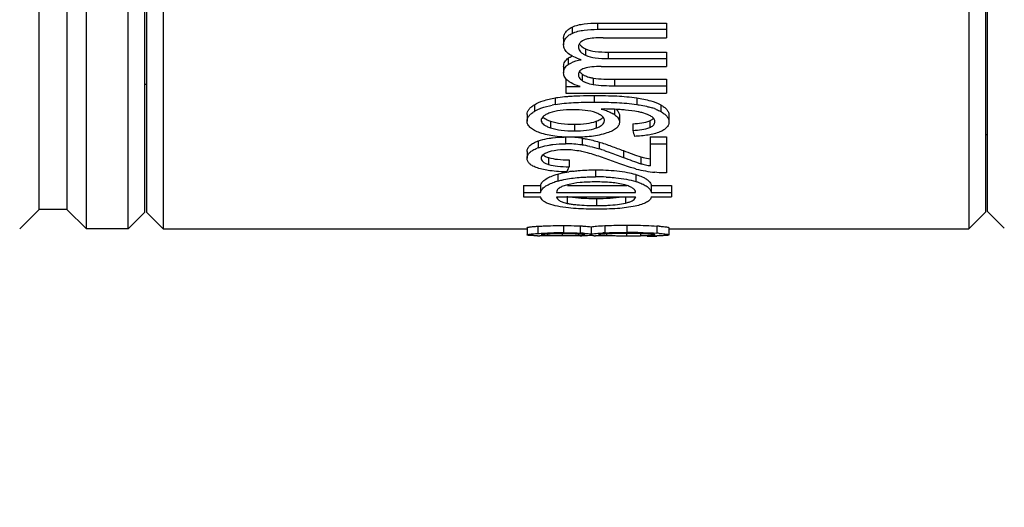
# Model space of a CAD drawing. Header units: millimetres. Extents: x 1042 to 1297, y 430 to 539.
# Tile 4 of 13: x 1116.89 to 1134.61, y 450.67 to 459.45. Entities that reach past the tile are written whole.
import ezdxf

# ---------------------------------------------------------------- set-up
doc = ezdxf.new("R2010")
doc.units = ezdxf.units.MM
doc.header["$LTSCALE"] = 23.1
doc.header["$PDMODE"] = 3
doc.header["$PDSIZE"] = 8
doc.layers.get('0').update_dxf_attribs({"linetype": 'CONTINUOUS'})
doc.layers.get('Defpoints').update_dxf_attribs({"linetype": 'CONTINUOUS'})
doc.layers.add('02___PRT_ALL_AXES', color=7, linetype='CONTINUOUS')
doc.styles.get("Standard").update_dxf_attribs({"font": 'simsun.ttc', "width": 0.85})
doc.dimstyles.get("Standard").update_dxf_attribs({"dimtxt": 3.5, "dimasz": 3.5, "dimexe": 1.5, "dimexo": 1, "dimtad": 1, "dimtoh": 1, "dimdsep": 46, "dimtxsty": 'STANDARD', "dimblk": '_FILLED', "dimcen": 0.09, "dimclrd": 3, "dimclre": 3, "dimclrt": 2, "dimazin": 2, "dimtp": 0.01, "dimtm": 0.01, "dimtfac": 1, "dimtofl": 0, "dimtmove": 0, "dimatfit": 3, "dimldrblk": '_FILLED', "dimfxl": 1, "dimtolj": 1, "dimarcsym": 0})

# ---------------------------------------------------------------- blocks, each defined once
blk = doc.blocks.new('_FILLED')
at = {"color": 0, "linetype": 'ByBlock'}
blk.add_solid([(0, 0), (-1, 0.2143), (-1, -0.2143)], dxfattribs=at)
blk = doc.blocks.new('*D5')
at = {"color": 3, "lineweight": -2}
for p, q in [((1193.627, 466.456), (1193.627, 431.569)), ((1079.135, 454.485), (1079.135, 431.569)), ((1190.127, 433.069), (1082.635, 433.069))]:
    blk.add_line(p, q, dxfattribs=at)
at = {"layer": 'Defpoints', "color": 0}
for p in [(1193.627, 467.456), (1079.135, 455.485), (1079.135, 433.069)]:
    blk.add_point(p, dxfattribs=at)
at = {"color": 3, "lineweight": -2, "xscale": 3.5, "yscale": 3.5, "zscale": 3.5, "rotation": 180}
blk.add_blockref('_FILLED', (1079.135, 433.069), dxfattribs=at)
at = {"color": 3, "lineweight": -2, "xscale": 3.5, "yscale": 3.5, "zscale": 3.5}
blk.add_blockref('_FILLED', (1193.627, 433.069), dxfattribs=at)
at = {"color": 2, "insert": (1136.377, 435.91), "char_height": 3.5, "attachment_point": 5}
blk.add_mtext('\\A1;114.5%%P0.3(in air)', dxfattribs=at)

msp = doc.modelspace()

# ---------------------------------------------------------------- linework, layer by layer
at = {"color": 7, "linetype": 'Continuous'}
for p, q in [((1118.089, 455.685), (1118.089, 509.835)), ((1118.839, 455.685), (1118.839, 509.685)), ((1119.469, 509.685), (1119.469, 455.685)), ((1133.969, 509.685), (1133.969, 455.685)), ((1117.239, 456.035), (1117.239, 509.335)), ((1117.739, 509.335), (1117.739, 456.035)), ((1119.139, 455.985), (1119.139, 509.385)), ((1119.169, 509.385), (1119.169, 455.985)), ((1134.269, 509.385), (1134.269, 455.985)), ((1134.307, 455.995), (1134.307, 509.375)), ((1126.828, 459.317), (1126.828, 459.204)), ((1127.286, 459.39), (1128.529, 459.39)), ((1127.286, 459.39), (1127.286, 459.278)), ((1127.286, 459.278), (1128.529, 459.278)), ((1128.529, 459.39), (1128.529, 459.124)), ((1126.677, 459.112), (1126.677, 458.998)), ((1127.388, 459.124), (1128.529, 459.124)), ((1127.071, 458.926), (1127.071, 458.812)), ((1126.761, 458.759), (1126.761, 458.644)), ((1127.477, 458.867), (1128.529, 458.867)), ((1127.477, 458.867), (1127.477, 458.752)), ((1127.477, 458.752), (1128.529, 458.752)), ((1128.529, 458.867), (1128.529, 458.608)), ((1126.677, 458.608), (1126.677, 458.493)), ((1127.353, 458.608), (1128.529, 458.608)), ((1127.012, 458.47), (1127.012, 458.354)), ((1127.211, 458.4), (1127.211, 458.283)), ((1119.169, 458.285), (1119.139, 458.285)), ((1126.718, 458.365), (1126.738, 458.365)), ((1126.718, 458.365), (1126.718, 458.129)), ((1126.718, 458.248), (1126.972, 458.248)), ((1127.59, 458.379), (1128.529, 458.379)), ((1127.59, 458.379), (1127.59, 458.262)), ((1127.59, 458.262), (1128.529, 458.262)), ((1128.529, 458.379), (1128.529, 458.129)), ((1126.526, 458.043), (1126.526, 457.924)), ((1126.718, 458.129), (1128.529, 458.129)), ((1127.228, 458.086), (1127.228, 457.968)), ((1127.992, 458.043), (1127.992, 457.925)), ((1126.151, 457.919), (1126.151, 457.8)), ((1128.424, 457.918), (1128.424, 457.799)), ((1126.019, 457.745), (1126.019, 457.625)), ((1127.414, 457.843), (1127.353, 457.842)), ((1127.591, 457.839), (1127.591, 457.741)), ((1127.682, 457.728), (1127.682, 457.607)), ((1128.572, 457.731), (1128.572, 457.611)), ((1126.44, 457.625), (1126.44, 457.504)), ((1126.873, 457.569), (1126.873, 457.448)), ((1127.262, 457.622), (1127.262, 457.501)), ((1127.924, 457.578), (1127.924, 457.457)), ((1128.227, 457.631), (1128.227, 457.51)), ((1126.713, 457.338), (1126.713, 457.216)), ((1128.234, 457.339), (1128.529, 457.339)), ((1128.234, 457.339), (1128.234, 456.819)), ((1128.529, 457.339), (1128.529, 456.693)), ((1126.219, 457.267), (1126.219, 457.144)), ((1127.008, 457.317), (1127.008, 457.195)), ((1127.314, 457.248), (1127.314, 457.125)), ((1128.234, 457.217), (1128.529, 457.217)), ((1126.019, 457.08), (1126.019, 456.957)), ((1126.406, 456.968), (1126.406, 456.844)), ((1127.753, 457.093), (1127.753, 456.97)), ((1128.068, 456.982), (1128.068, 456.858)), ((1126.775, 456.927), (1126.775, 456.803)), ((1126.57, 456.67), (1126.57, 456.545)), ((1127.252, 456.747), (1127.252, 456.622)), ((1127.974, 456.665), (1127.974, 456.539)), ((1125.954, 456.467), (1126.263, 456.467)), ((1125.954, 456.467), (1125.954, 456.263)), ((1126.263, 456.467), (1126.263, 456.341)), ((1126.749, 456.467), (1127.812, 456.467)), ((1128.255, 456.467), (1128.62, 456.467)), ((1128.255, 456.467), (1128.255, 456.341)), ((1128.62, 456.467), (1128.62, 456.263)), ((1125.954, 456.341), (1126.263, 456.341)), ((1125.954, 456.263), (1126.263, 456.263)), ((1126.549, 456.341), (1127.973, 456.341)), ((1126.549, 456.263), (1127.973, 456.263)), ((1126.743, 456.272), (1126.743, 456.144)), ((1127.79, 456.263), (1127.79, 456.148)), ((1128.255, 456.341), (1128.62, 456.341)), ((1128.255, 456.263), (1128.62, 456.263)), ((1127.266, 456.232), (1127.266, 456.105)), ((1116.889, 455.685), (1117.239, 456.035)), ((1117.739, 456.035), (1117.239, 456.035)), ((1118.089, 455.685), (1117.739, 456.035)), ((1118.839, 455.685), (1119.139, 455.985)), ((1119.169, 455.985), (1119.469, 455.685)), ((1134.269, 455.985), (1133.969, 455.685)), ((1134.307, 455.995), (1134.607, 455.695)), ((1126.21, 455.732), (1126.21, 455.602)), ((1126.672, 455.744), (1126.672, 455.615)), ((1126.976, 455.738), (1126.976, 455.609)), ((1127.416, 455.743), (1127.416, 455.613)), ((1127.815, 455.751), (1127.815, 455.622)), ((1128.354, 455.736), (1128.354, 455.607)), ((1118.839, 455.685), (1118.089, 455.685)), ((1126.019, 455.706), (1126.019, 455.576)), ((1126.384, 455.589), (1126.384, 455.566)), ((1126.653, 455.595), (1126.653, 455.563)), ((1126.944, 455.589), (1126.944, 455.566)), ((1127.174, 455.722), (1127.174, 455.593)), ((1127.45, 455.586), (1127.45, 455.564)), ((1127.808, 455.601), (1127.808, 455.561)), ((1128.034, 455.562), (1128.062, 455.562)), ((1128.062, 455.598), (1128.062, 455.562)), ((1128.18, 455.556), (1128.354, 455.556)), ((1128.253, 455.593), (1128.253, 455.567)), ((1128.572, 455.706), (1128.572, 455.576))]:
    msp.add_line(p, q, dxfattribs=at)
for centre, radius, start, end in [((1127.07, 458.965), 0.126, 179.9674, 189.3702), ((1127.163, 459.167), 0.255, 230.5905, 233.994), ((1127.243, 459.295), 0.407, 240.7163, 244.8872), ((1126.954, 458.489), 0.332, 121.4294, 125.448), ((1127.174, 458.697), 0.279, 230.6861, 234.4077), ((1127.156, 458.671), 0.247, 234.3813, 238.7377), ((1127.033, 458.704), 0.449, 232.4022, 235.4099), ((1126.867, 455.994), 1.96, 100.0281, 101.6183), ((1127.927, 456.787), 1.13, 70.0441, 72.4242), ((1127.075, 457.266), 0.54, 66.1847, 69.7461), ((1127.288, 457.295), 0.539, 55.7734, 58.57), ((1126.672, 458.313), 0.726, 248.5007, 251.3953), ((1127.326, 457.636), 0.0847, 347.7361, 0.0048), ((1126.716, 455.264), 2.074, 83.6928, 86.1375), ((1126.728, 455.385), 1.952, 82.7164, 83.6777), ((1126.737, 455.449), 1.888, 81.7272, 82.7165), ((1143.903, 461.474), 16.477, 194.1098, 194.4957), ((1126.454, 456.483), 0.702, 109.5947, 111.0351), ((1126.715, 455.173), 2.043, 81.7625, 90.0664), ((1126.731, 455.31), 1.905, 77.4156, 81.6282), ((1126.545, 457.427), 0.48, 249.7484, 253.1357), ((1126.334, 453.89), 3.38, 71.3938, 73.154), ((1118.848, 459.517), 8.378, 340.4208, 341.0964), ((1128.601, 458.755), 1.97, 258.1532, 259.278), ((1127.143, 454.382), 2.36, 97.3046, 99.075), ((1127.257, 452.271), 4.351, 87.563, 90.06), ((1127.645, 455.585), 1.128, 73.0782, 73.9061), ((1128.585, 459.169), 2.481, 255.9727, 263.769), ((1126.835, 455.556), 1.024, 107.4025, 108.295), ((1126.87, 455.444), 1.141, 105.2255, 107.3759), ((1127.914, 456.268), 0.0598, 340.2401, 355.9027), ((1128.091, 451.608), 4.136, 85.7472, 86.3585), ((1126.393, 464.486), 8.927, 268.7902, 269.0652), ((1126.547, 461.126), 5.562, 268.3172, 269.1405), ((1126.619, 465.441), 9.878, 269.1005, 269.8078), ((1126.661, 446.534), 9.081, 90.6681, 91.0179), ((1126.671, 445.661), 9.954, 89.9924, 90.6689), ((1126.653, 471.416), 15.853, 269.7557, 270.0016), ((1126.654, 476.116), 20.553, 269.9974, 270.2074), ((1126.686, 468.113), 12.55, 270.1955, 270.8015), ((1126.855, 465.919), 10.361, 270.6596, 270.8151), ((1126.804, 451.807), 3.805, 86.5976, 87.4085), ((1127.326, 457.87), 2.311, 267.5215, 268.0923), ((1127.64, 450.871), 4.748, 92.6999, 93.1143), ((1127.567, 460.112), 4.549, 268.1404, 268.5183), ((1127.61, 461.731), 6.169, 268.5128, 268.8087), ((1127.652, 463.727), 8.165, 268.8074, 269.0459), ((1127.713, 467.523), 11.961, 269.054, 269.6088), ((1127.795, 478.378), 22.817, 269.5881, 270.0312), ((1127.808, 480.638), 25.077, 269.9997, 270.1923), ((1127.815, 443.746), 11.875, 89.6746, 90.0016), ((1127.823, 444.863), 10.759, 88.986, 89.6828), ((1127.824, 477.335), 21.774, 270.1799, 270.5541), ((1127.947, 465.542), 9.98, 270.6584, 270.945), ((1128.167, 457.133), 1.568, 272.5914, 273.1529), ((1128.13, 468.143), 12.586, 270.5526, 271.0186), ((1128.182, 456.861), 1.296, 273.1543, 273.7541), ((1128.091, 451.497), 4.118, 85.7277, 86.341)]:
    msp.add_arc(centre, radius, start, end, dxfattribs=at)
for points, knots in [([(1126.677, 459.112), (1126.677, 459.133), (1126.683, 459.175), (1126.714, 459.232), (1126.764, 459.28), (1126.805, 459.306), (1126.828, 459.317)], [0, 0, 0, 0, 0.23119, 0.464066, 0.718254, 1, 1, 1, 1]), ([(1126.828, 459.317), (1126.896, 459.35), (1127.051, 459.383), (1127.206, 459.39), (1127.286, 459.39)], [0, 0, 0, 0, 0.486499, 1, 1, 1, 1]), ([(1126.828, 459.204), (1126.896, 459.237), (1127.051, 459.27), (1127.206, 459.278), (1127.286, 459.278)], [0, 0, 0, 0, 0.486576, 1, 1, 1, 1]), ([(1126.677, 458.998), (1126.677, 459.019), (1126.683, 459.061), (1126.714, 459.119), (1126.764, 459.168), (1126.805, 459.193), (1126.828, 459.204)], [0, 0, 0, 0, 0.231594, 0.464663, 0.718711, 1, 1, 1, 1]), ([(1127.124, 459.109), (1127.112, 459.106), (1127.066, 459.096), (1127.021, 459.076), (1126.994, 459.055)], [0, 0, 0, 0, 0.266395, 1, 1, 1, 1]), ([(1127.388, 459.124), (1127.344, 459.124), (1127.255, 459.123), (1127.167, 459.117), (1127.124, 459.109)], [0, 0, 0, 0, 0.506048, 1, 1, 1, 1]), ([(1126.994, 458.73), (1126.948, 458.744), (1126.866, 458.775), (1126.763, 458.836), (1126.693, 458.909), (1126.677, 458.97), (1126.677, 458.998)], [0, 0, 0, 0, 0.331072, 0.593546, 0.808081, 1, 1, 1, 1]), ([(1126.994, 459.055), (1126.978, 459.043), (1126.953, 459.017), (1126.943, 458.981), (1126.943, 458.965)], [0, 0, 0, 0, 0.555039, 1, 1, 1, 1]), ([(1126.945, 458.944), (1126.949, 458.918), (1126.973, 458.876), (1127.022, 458.837), (1127.054, 458.82), (1127.071, 458.812)], [0, 0, 0, 0, 0.432912, 0.698754, 1, 1, 1, 1]), ([(1126.959, 459.018), (1126.961, 459.014), (1126.973, 458.995), (1126.988, 458.98), (1127.001, 458.969)], [0, 0, 0, 0, 0.231898, 1, 1, 1, 1]), ([(1127.071, 458.926), (1127.126, 458.9), (1127.263, 458.872), (1127.4, 458.867), (1127.477, 458.867)], [0, 0, 0, 0, 0.443042, 1, 1, 1, 1]), ([(1126.677, 458.608), (1126.677, 458.637), (1126.693, 458.697), (1126.736, 458.741), (1126.761, 458.759)], [0, 0, 0, 0, 0.477032, 1, 1, 1, 1]), ([(1126.781, 458.772), (1126.785, 458.774), (1126.801, 458.784), (1126.818, 458.792), (1126.831, 458.798)], [0, 0, 0, 0, 0.237899, 1, 1, 1, 1]), ([(1127.071, 458.812), (1127.126, 458.786), (1127.263, 458.758), (1127.4, 458.752), (1127.477, 458.752)], [0, 0, 0, 0, 0.443115, 1, 1, 1, 1]), ([(1126.677, 458.493), (1126.677, 458.521), (1126.692, 458.582), (1126.736, 458.626), (1126.761, 458.644)], [0, 0, 0, 0, 0.47751, 1, 1, 1, 1]), ([(1126.761, 458.644), (1126.775, 458.654), (1126.847, 458.697), (1126.929, 458.718), (1126.994, 458.73)], [0, 0, 0, 0, 0.207416, 1, 1, 1, 1]), ([(1127.046, 458.573), (1127.031, 458.568), (1127.003, 458.556), (1126.968, 458.531), (1126.947, 458.498), (1126.943, 458.473), (1126.943, 458.462)], [0, 0, 0, 0, 0.294921, 0.556288, 0.782909, 1, 1, 1, 1]), ([(1127.353, 458.608), (1127.297, 458.608), (1127.194, 458.605), (1127.091, 458.589), (1127.046, 458.573)], [0, 0, 0, 0, 0.536504, 1, 1, 1, 1]), ([(1126.759, 458.348), (1126.735, 458.366), (1126.693, 458.408), (1126.677, 458.466), (1126.677, 458.493)], [0, 0, 0, 0, 0.536538, 1, 1, 1, 1]), ([(1126.943, 458.462), (1126.943, 458.443), (1126.958, 458.399), (1126.992, 458.369), (1127.012, 458.354)], [0, 0, 0, 0, 0.428136, 1, 1, 1, 1]), ([(1126.962, 458.52), (1126.964, 458.517), (1126.971, 458.508), (1126.979, 458.499), (1126.985, 458.493)], [0, 0, 0, 0, 0.235257, 1, 1, 1, 1]), ([(1127.028, 458.46), (1127.035, 458.456), (1127.067, 458.438), (1127.102, 458.426), (1127.13, 458.418)], [0, 0, 0, 0, 0.221777, 1, 1, 1, 1]), ([(1127.13, 458.418), (1127.136, 458.416), (1127.163, 458.409), (1127.19, 458.404), (1127.211, 458.4)], [0, 0, 0, 0, 0.236255, 1, 1, 1, 1]), ([(1127.211, 458.4), (1127.274, 458.39), (1127.4, 458.381), (1127.527, 458.379), (1127.59, 458.379)], [0, 0, 0, 0, 0.502338, 1, 1, 1, 1]), ([(1126.972, 458.248), (1126.954, 458.253), (1126.886, 458.274), (1126.821, 458.304), (1126.778, 458.334)], [0, 0, 0, 0, 0.263856, 1, 1, 1, 1]), ([(1127.012, 458.354), (1127.02, 458.348), (1127.031, 458.341), (1127.042, 458.335), (1127.045, 458.334)], [0, 0, 0, 0, 0.739788, 1, 1, 1, 1]), ([(1127.045, 458.334), (1127.056, 458.328), (1127.109, 458.304), (1127.166, 458.291), (1127.211, 458.283)], [0, 0, 0, 0, 0.214859, 1, 1, 1, 1]), ([(1127.211, 458.283), (1127.274, 458.273), (1127.4, 458.264), (1127.527, 458.262), (1127.59, 458.262)], [0, 0, 0, 0, 0.502348, 1, 1, 1, 1]), ([(1126.151, 457.919), (1126.2, 457.949), (1126.323, 458), (1126.452, 458.03), (1126.526, 458.043)], [0, 0, 0, 0, 0.435305, 1, 1, 1, 1]), ([(1126.526, 458.043), (1126.542, 458.046), (1126.611, 458.057), (1126.681, 458.065), (1126.735, 458.069)], [0, 0, 0, 0, 0.238317, 1, 1, 1, 1]), ([(1126.735, 458.069), (1126.747, 458.07), (1126.799, 458.074), (1126.851, 458.077), (1126.89, 458.079)], [0, 0, 0, 0, 0.243774, 1, 1, 1, 1]), ([(1126.89, 458.079), (1126.917, 458.08), (1127.03, 458.085), (1127.142, 458.086), (1127.228, 458.086)], [0, 0, 0, 0, 0.241268, 1, 1, 1, 1]), ([(1127.228, 458.086), (1127.364, 458.086), (1127.619, 458.082), (1127.874, 458.061), (1127.992, 458.043)], [0, 0, 0, 0, 0.531528, 1, 1, 1, 1]), ([(1127.992, 458.043), (1128.077, 458.031), (1128.225, 458.002), (1128.367, 457.949), (1128.424, 457.918)], [0, 0, 0, 0, 0.572335, 1, 1, 1, 1]), ([(1126.019, 457.745), (1126.019, 457.761), (1126.025, 457.793), (1126.052, 457.839), (1126.095, 457.882), (1126.131, 457.907), (1126.151, 457.919)], [0, 0, 0, 0, 0.205646, 0.429369, 0.690143, 1, 1, 1, 1]), ([(1126.214, 457.833), (1126.232, 457.842), (1126.315, 457.877), (1126.403, 457.9), (1126.472, 457.914)], [0, 0, 0, 0, 0.218522, 1, 1, 1, 1]), ([(1126.526, 457.924), (1126.633, 457.943), (1126.868, 457.963), (1127.103, 457.968), (1127.228, 457.968)], [0, 0, 0, 0, 0.465566, 1, 1, 1, 1]), ([(1127.228, 457.968), (1127.364, 457.968), (1127.619, 457.963), (1127.874, 457.942), (1127.992, 457.925)], [0, 0, 0, 0, 0.531518, 1, 1, 1, 1]), ([(1127.992, 457.925), (1128.008, 457.922), (1128.067, 457.913), (1128.125, 457.901), (1128.168, 457.891)], [0, 0, 0, 0, 0.266354, 1, 1, 1, 1]), ([(1128.168, 457.891), (1128.177, 457.889), (1128.21, 457.881), (1128.244, 457.871), (1128.268, 457.864)], [0, 0, 0, 0, 0.26155, 1, 1, 1, 1]), ([(1128.424, 457.918), (1128.445, 457.906), (1128.484, 457.882), (1128.533, 457.837), (1128.565, 457.786), (1128.572, 457.749), (1128.572, 457.731)], [0, 0, 0, 0, 0.294596, 0.555143, 0.784498, 1, 1, 1, 1]), ([(1126.019, 457.625), (1126.019, 457.641), (1126.025, 457.674), (1126.052, 457.719), (1126.095, 457.762), (1126.131, 457.787), (1126.151, 457.8)], [0, 0, 0, 0, 0.206001, 0.429887, 0.690547, 1, 1, 1, 1]), ([(1126.151, 457.8), (1126.156, 457.803), (1126.176, 457.815), (1126.198, 457.826), (1126.214, 457.833)], [0, 0, 0, 0, 0.239926, 1, 1, 1, 1]), ([(1126.429, 457.772), (1126.405, 457.763), (1126.363, 457.746), (1126.312, 457.714), (1126.281, 457.678), (1126.273, 457.651), (1126.273, 457.639)], [0, 0, 0, 0, 0.351395, 0.626816, 0.83389, 1, 1, 1, 1]), ([(1126.301, 457.7), (1126.307, 457.694), (1126.338, 457.667), (1126.375, 457.649), (1126.406, 457.637)], [0, 0, 0, 0, 0.20191, 1, 1, 1, 1]), ([(1126.848, 457.829), (1126.769, 457.829), (1126.628, 457.822), (1126.488, 457.793), (1126.429, 457.772)], [0, 0, 0, 0, 0.554217, 1, 1, 1, 1]), ([(1127.262, 457.773), (1127.199, 457.797), (1127.06, 457.823), (1126.92, 457.829), (1126.848, 457.829)], [0, 0, 0, 0, 0.480521, 1, 1, 1, 1]), ([(1127.262, 457.622), (1127.288, 457.631), (1127.333, 457.65), (1127.373, 457.679), (1127.387, 457.696)], [0, 0, 0, 0, 0.552182, 1, 1, 1, 1]), ([(1127.345, 457.733), (1127.341, 457.736), (1127.324, 457.746), (1127.307, 457.755), (1127.293, 457.761)], [0, 0, 0, 0, 0.237726, 1, 1, 1, 1]), ([(1127.411, 457.636), (1127.411, 457.654), (1127.396, 457.695), (1127.364, 457.721), (1127.345, 457.733)], [0, 0, 0, 0, 0.435455, 1, 1, 1, 1]), ([(1127.353, 457.842), (1127.363, 457.84), (1127.402, 457.829), (1127.44, 457.816), (1127.468, 457.805)], [0, 0, 0, 0, 0.257663, 1, 1, 1, 1]), ([(1127.789, 457.824), (1127.758, 457.827), (1127.634, 457.838), (1127.508, 457.843), (1127.414, 457.843)], [0, 0, 0, 0, 0.246093, 1, 1, 1, 1]), ([(1127.468, 457.805), (1127.478, 457.802), (1127.512, 457.787), (1127.546, 457.77), (1127.569, 457.756)], [0, 0, 0, 0, 0.260575, 1, 1, 1, 1]), ([(1127.591, 457.741), (1127.618, 457.723), (1127.661, 457.687), (1127.682, 457.631), (1127.682, 457.607)], [0, 0, 0, 0, 0.575786, 1, 1, 1, 1]), ([(1127.622, 457.837), (1127.64, 457.822), (1127.669, 457.789), (1127.682, 457.746), (1127.682, 457.728)], [0, 0, 0, 0, 0.556272, 1, 1, 1, 1]), ([(1128.082, 457.778), (1128.06, 457.784), (1127.964, 457.805), (1127.865, 457.817), (1127.789, 457.824)], [0, 0, 0, 0, 0.227829, 1, 1, 1, 1]), ([(1128.255, 457.709), (1128.244, 457.716), (1128.19, 457.747), (1128.13, 457.766), (1128.082, 457.778)], [0, 0, 0, 0, 0.209405, 1, 1, 1, 1]), ([(1128.227, 457.631), (1128.234, 457.634), (1128.258, 457.645), (1128.282, 457.661), (1128.296, 457.675)], [0, 0, 0, 0, 0.276552, 1, 1, 1, 1]), ([(1128.32, 457.613), (1128.32, 457.63), (1128.306, 457.671), (1128.274, 457.697), (1128.255, 457.709)], [0, 0, 0, 0, 0.429463, 1, 1, 1, 1]), ([(1128.312, 457.849), (1128.323, 457.845), (1128.361, 457.83), (1128.398, 457.813), (1128.424, 457.799)], [0, 0, 0, 0, 0.271163, 1, 1, 1, 1]), ([(1128.424, 457.799), (1128.445, 457.787), (1128.484, 457.762), (1128.533, 457.717), (1128.565, 457.666), (1128.572, 457.629), (1128.572, 457.611)], [0, 0, 0, 0, 0.294182, 0.554587, 0.784109, 1, 1, 1, 1]), ([(1126.251, 457.414), (1126.218, 457.426), (1126.158, 457.451), (1126.082, 457.499), (1126.031, 457.557), (1126.019, 457.603), (1126.019, 457.625)], [0, 0, 0, 0, 0.318614, 0.586901, 0.805582, 1, 1, 1, 1]), ([(1126.275, 457.622), (1126.282, 457.597), (1126.316, 457.561), (1126.376, 457.528), (1126.417, 457.512), (1126.44, 457.504)], [0, 0, 0, 0, 0.37416, 0.65241, 1, 1, 1, 1]), ([(1126.44, 457.625), (1126.502, 457.604), (1126.647, 457.575), (1126.793, 457.569), (1126.873, 457.569)], [0, 0, 0, 0, 0.449393, 1, 1, 1, 1]), ([(1126.44, 457.504), (1126.502, 457.483), (1126.647, 457.454), (1126.793, 457.448), (1126.873, 457.448)], [0, 0, 0, 0, 0.449444, 1, 1, 1, 1]), ([(1126.873, 457.569), (1126.946, 457.569), (1127.077, 457.575), (1127.207, 457.602), (1127.262, 457.622)], [0, 0, 0, 0, 0.55297, 1, 1, 1, 1]), ([(1126.873, 457.448), (1126.946, 457.448), (1127.077, 457.454), (1127.207, 457.481), (1127.262, 457.501)], [0, 0, 0, 0, 0.552914, 1, 1, 1, 1]), ([(1127.262, 457.501), (1127.281, 457.508), (1127.323, 457.525), (1127.379, 457.559), (1127.405, 457.599), (1127.409, 457.618)], [0, 0, 0, 0, 0.311612, 0.702631, 1, 1, 1, 1]), ([(1127.682, 457.607), (1127.682, 457.588), (1127.671, 457.547), (1127.624, 457.492), (1127.549, 457.447), (1127.49, 457.422), (1127.457, 457.411)], [0, 0, 0, 0, 0.180178, 0.392442, 0.664635, 1, 1, 1, 1]), ([(1127.924, 457.578), (1127.978, 457.581), (1128.08, 457.591), (1128.182, 457.612), (1128.227, 457.631)], [0, 0, 0, 0, 0.525391, 1, 1, 1, 1]), ([(1127.924, 457.457), (1127.978, 457.46), (1128.08, 457.47), (1128.182, 457.491), (1128.227, 457.51)], [0, 0, 0, 0, 0.52533, 1, 1, 1, 1]), ([(1128.227, 457.51), (1128.249, 457.52), (1128.289, 457.54), (1128.315, 457.58), (1128.318, 457.599)], [0, 0, 0, 0, 0.561485, 1, 1, 1, 1]), ([(1128.572, 457.611), (1128.572, 457.592), (1128.565, 457.554), (1128.531, 457.503), (1128.477, 457.462), (1128.434, 457.44), (1128.41, 457.431)], [0, 0, 0, 0, 0.214078, 0.440156, 0.701655, 1, 1, 1, 1]), ([(1126.863, 457.333), (1126.747, 457.333), (1126.541, 457.342), (1126.337, 457.384), (1126.251, 457.414)], [0, 0, 0, 0, 0.560519, 1, 1, 1, 1]), ([(1126.417, 457.316), (1126.437, 457.319), (1126.528, 457.332), (1126.619, 457.337), (1126.689, 457.338)], [0, 0, 0, 0, 0.231238, 1, 1, 1, 1]), ([(1127.457, 457.411), (1127.367, 457.38), (1127.169, 457.342), (1126.968, 457.333), (1126.863, 457.333)], [0, 0, 0, 0, 0.473777, 1, 1, 1, 1]), ([(1128.41, 457.431), (1128.343, 457.403), (1128.19, 457.366), (1128.034, 457.353), (1127.951, 457.35)], [0, 0, 0, 0, 0.466627, 1, 1, 1, 1]), ([(1126.019, 457.08), (1126.019, 457.099), (1126.028, 457.139), (1126.072, 457.191), (1126.138, 457.234), (1126.19, 457.256), (1126.219, 457.267)], [0, 0, 0, 0, 0.193618, 0.414005, 0.684447, 1, 1, 1, 1]), ([(1126.219, 457.267), (1126.233, 457.272), (1126.298, 457.293), (1126.365, 457.308), (1126.417, 457.316)], [0, 0, 0, 0, 0.229681, 1, 1, 1, 1]), ([(1126.219, 457.144), (1126.233, 457.149), (1126.298, 457.171), (1126.365, 457.185), (1126.417, 457.194)], [0, 0, 0, 0, 0.229708, 1, 1, 1, 1]), ([(1126.417, 457.194), (1126.439, 457.198), (1126.537, 457.211), (1126.637, 457.216), (1126.713, 457.216)], [0, 0, 0, 0, 0.229978, 1, 1, 1, 1]), ([(1127.008, 457.317), (1127.034, 457.313), (1127.137, 457.296), (1127.239, 457.27), (1127.314, 457.248)], [0, 0, 0, 0, 0.253088, 1, 1, 1, 1]), ([(1127.314, 457.248), (1127.388, 457.226), (1127.535, 457.175), (1127.68, 457.121), (1127.753, 457.093)], [0, 0, 0, 0, 0.4972, 1, 1, 1, 1]), ([(1126.019, 456.957), (1126.019, 456.975), (1126.027, 457.013), (1126.067, 457.064), (1126.127, 457.106), (1126.175, 457.128), (1126.202, 457.138)], [0, 0, 0, 0, 0.197106, 0.418308, 0.6875, 1, 1, 1, 1]), ([(1126.399, 457.065), (1126.381, 457.059), (1126.349, 457.045), (1126.307, 457.021), (1126.28, 456.99), (1126.273, 456.966), (1126.273, 456.955)], [0, 0, 0, 0, 0.320855, 0.592862, 0.811264, 1, 1, 1, 1]), ([(1126.306, 457.016), (1126.31, 457.012), (1126.333, 456.996), (1126.359, 456.984), (1126.379, 456.977)], [0, 0, 0, 0, 0.221348, 1, 1, 1, 1]), ([(1126.706, 457.109), (1126.678, 457.109), (1126.574, 457.105), (1126.47, 457.089), (1126.399, 457.065)], [0, 0, 0, 0, 0.276332, 1, 1, 1, 1]), ([(1126.406, 456.968), (1126.459, 456.952), (1126.582, 456.932), (1126.705, 456.927), (1126.774, 456.927)], [0, 0, 0, 0, 0.4429, 1, 1, 1, 1]), ([(1127.076, 457.061), (1127.046, 457.068), (1126.924, 457.095), (1126.799, 457.109), (1126.706, 457.109)], [0, 0, 0, 0, 0.252693, 1, 1, 1, 1]), ([(1127.605, 456.884), (1127.518, 456.918), (1127.343, 456.982), (1127.166, 457.039), (1127.076, 457.061)], [0, 0, 0, 0, 0.502052, 1, 1, 1, 1]), ([(1127.413, 457.094), (1127.441, 457.084), (1127.555, 457.044), (1127.668, 457.002), (1127.753, 456.97)], [0, 0, 0, 0, 0.247561, 1, 1, 1, 1]), ([(1127.753, 457.093), (1127.806, 457.073), (1127.911, 457.035), (1128.016, 456.997), (1128.068, 456.982)], [0, 0, 0, 0, 0.510654, 1, 1, 1, 1]), ([(1127.753, 456.97), (1127.806, 456.95), (1127.911, 456.911), (1128.016, 456.874), (1128.068, 456.858)], [0, 0, 0, 0, 0.510677, 1, 1, 1, 1]), ([(1128.068, 456.982), (1128.082, 456.978), (1128.136, 456.963), (1128.192, 456.951), (1128.234, 456.943)], [0, 0, 0, 0, 0.244018, 1, 1, 1, 1]), ([(1126.204, 456.781), (1126.177, 456.791), (1126.128, 456.811), (1126.067, 456.851), (1126.027, 456.9), (1126.019, 456.939), (1126.019, 456.957)], [0, 0, 0, 0, 0.31869, 0.583375, 0.80055, 1, 1, 1, 1]), ([(1126.273, 456.955), (1126.273, 456.944), (1126.278, 456.923), (1126.292, 456.905), (1126.3, 456.898)], [0, 0, 0, 0, 0.474534, 1, 1, 1, 1]), ([(1126.3, 456.898), (1126.313, 456.885), (1126.348, 456.864), (1126.385, 456.85), (1126.406, 456.844)], [0, 0, 0, 0, 0.448572, 1, 1, 1, 1]), ([(1126.406, 456.844), (1126.459, 456.828), (1126.582, 456.808), (1126.705, 456.803), (1126.774, 456.803)], [0, 0, 0, 0, 0.442938, 1, 1, 1, 1]), ([(1127.984, 456.762), (1127.949, 456.771), (1127.821, 456.806), (1127.696, 456.85), (1127.605, 456.884)], [0, 0, 0, 0, 0.268378, 1, 1, 1, 1]), ([(1128.068, 456.858), (1128.079, 456.855), (1128.121, 456.843), (1128.164, 456.833), (1128.196, 456.827)], [0, 0, 0, 0, 0.245275, 1, 1, 1, 1]), ([(1126.742, 456.71), (1126.638, 456.712), (1126.457, 456.723), (1126.277, 456.756), (1126.204, 456.781)], [0, 0, 0, 0, 0.575506, 1, 1, 1, 1]), ([(1126.263, 456.467), (1126.269, 456.488), (1126.293, 456.534), (1126.361, 456.588), (1126.455, 456.635), (1126.53, 456.659), (1126.57, 456.67)], [0, 0, 0, 0, 0.173505, 0.391243, 0.668954, 1, 1, 1, 1]), ([(1126.57, 456.67), (1126.586, 456.675), (1126.652, 456.691), (1126.719, 456.704), (1126.771, 456.713)], [0, 0, 0, 0, 0.235206, 1, 1, 1, 1]), ([(1126.843, 456.723), (1126.874, 456.727), (1127.01, 456.742), (1127.147, 456.747), (1127.252, 456.747)], [0, 0, 0, 0, 0.230155, 1, 1, 1, 1]), ([(1126.918, 456.607), (1126.931, 456.608), (1126.984, 456.613), (1127.038, 456.616), (1127.078, 456.618)], [0, 0, 0, 0, 0.24124, 1, 1, 1, 1]), ([(1127.078, 456.618), (1127.092, 456.619), (1127.15, 456.621), (1127.208, 456.622), (1127.252, 456.622)], [0, 0, 0, 0, 0.243557, 1, 1, 1, 1]), ([(1127.252, 456.747), (1127.298, 456.747), (1127.473, 456.744), (1127.65, 456.731), (1127.778, 456.709)], [0, 0, 0, 0, 0.259328, 1, 1, 1, 1]), ([(1127.442, 456.618), (1127.456, 456.617), (1127.515, 456.614), (1127.574, 456.61), (1127.618, 456.606)], [0, 0, 0, 0, 0.253669, 1, 1, 1, 1]), ([(1127.778, 456.709), (1127.794, 456.707), (1127.855, 456.696), (1127.915, 456.682), (1127.958, 456.669)], [0, 0, 0, 0, 0.267675, 1, 1, 1, 1]), ([(1127.974, 456.665), (1127.987, 456.661), (1128.036, 456.645), (1128.085, 456.626), (1128.118, 456.609)], [0, 0, 0, 0, 0.271079, 1, 1, 1, 1]), ([(1128.529, 456.693), (1128.511, 456.693), (1128.44, 456.693), (1128.369, 456.697), (1128.316, 456.703)], [0, 0, 0, 0, 0.25281, 1, 1, 1, 1]), ([(1126.263, 456.341), (1126.268, 456.36), (1126.288, 456.4), (1126.342, 456.45), (1126.42, 456.494), (1126.481, 456.517), (1126.514, 456.528)], [0, 0, 0, 0, 0.180988, 0.399925, 0.674596, 1, 1, 1, 1]), ([(1126.749, 456.48), (1126.72, 456.473), (1126.668, 456.457), (1126.603, 456.426), (1126.559, 456.388), (1126.549, 456.355), (1126.549, 456.341)], [0, 0, 0, 0, 0.343825, 0.624801, 0.834058, 1, 1, 1, 1]), ([(1126.57, 456.545), (1126.596, 456.552), (1126.71, 456.58), (1126.827, 456.598), (1126.918, 456.607)], [0, 0, 0, 0, 0.226642, 1, 1, 1, 1]), ([(1127.26, 456.53), (1127.165, 456.53), (1126.993, 456.524), (1126.823, 456.498), (1126.749, 456.48)], [0, 0, 0, 0, 0.556221, 1, 1, 1, 1]), ([(1127.777, 456.478), (1127.7, 456.499), (1127.527, 456.524), (1127.353, 456.53), (1127.26, 456.53)], [0, 0, 0, 0, 0.465094, 1, 1, 1, 1]), ([(1127.618, 456.606), (1127.683, 456.599), (1127.802, 456.583), (1127.92, 456.556), (1127.974, 456.539)], [0, 0, 0, 0, 0.537128, 1, 1, 1, 1]), ([(1127.973, 456.341), (1127.972, 456.355), (1127.959, 456.386), (1127.916, 456.423), (1127.854, 456.454), (1127.804, 456.47), (1127.777, 456.478)], [0, 0, 0, 0, 0.169615, 0.383093, 0.662174, 1, 1, 1, 1]), ([(1127.974, 456.539), (1127.98, 456.538), (1128.003, 456.53), (1128.025, 456.523), (1128.042, 456.516)], [0, 0, 0, 0, 0.260067, 1, 1, 1, 1]), ([(1128.042, 456.516), (1128.071, 456.505), (1128.124, 456.482), (1128.191, 456.441), (1128.237, 456.395), (1128.252, 456.358), (1128.255, 456.341)], [0, 0, 0, 0, 0.325684, 0.599086, 0.817834, 1, 1, 1, 1]), ([(1128.118, 456.609), (1128.137, 456.599), (1128.178, 456.576), (1128.231, 456.531), (1128.252, 456.487), (1128.255, 456.467)], [0, 0, 0, 0, 0.315216, 0.697086, 1, 1, 1, 1]), ([(1126.41, 456.134), (1126.388, 456.142), (1126.351, 456.159), (1126.306, 456.19), (1126.276, 456.225), (1126.266, 456.251), (1126.263, 456.263)], [0, 0, 0, 0, 0.336219, 0.598392, 0.810872, 1, 1, 1, 1]), ([(1126.549, 456.263), (1126.551, 456.25), (1126.564, 456.221), (1126.607, 456.189), (1126.668, 456.163), (1126.716, 456.15), (1126.743, 456.144)], [0, 0, 0, 0, 0.167539, 0.377883, 0.657361, 1, 1, 1, 1]), ([(1126.784, 456.263), (1126.854, 456.251), (1127.014, 456.235), (1127.175, 456.232), (1127.266, 456.232)], [0, 0, 0, 0, 0.439628, 1, 1, 1, 1]), ([(1127.266, 456.232), (1127.348, 456.232), (1127.504, 456.235), (1127.659, 456.25), (1127.732, 456.263)], [0, 0, 0, 0, 0.526138, 1, 1, 1, 1]), ([(1128.255, 456.263), (1128.252, 456.244), (1128.23, 456.202), (1128.165, 456.157), (1128.074, 456.121), (1128.004, 456.103), (1127.965, 456.095)], [0, 0, 0, 0, 0.167578, 0.381376, 0.662436, 1, 1, 1, 1]), ([(1126.764, 456.062), (1126.697, 456.069), (1126.578, 456.086), (1126.46, 456.116), (1126.41, 456.134)], [0, 0, 0, 0, 0.557, 1, 1, 1, 1]), ([(1126.743, 456.144), (1126.749, 456.143), (1126.777, 456.137), (1126.806, 456.132), (1126.828, 456.129)], [0, 0, 0, 0, 0.230443, 1, 1, 1, 1]), ([(1126.828, 456.129), (1126.858, 456.125), (1127.004, 456.108), (1127.15, 456.105), (1127.266, 456.105)], [0, 0, 0, 0, 0.211453, 1, 1, 1, 1]), ([(1127.266, 456.105), (1127.318, 456.105), (1127.387, 456.106), (1127.457, 456.108), (1127.474, 456.109)], [0, 0, 0, 0, 0.752203, 1, 1, 1, 1]), ([(1127.965, 456.095), (1127.861, 456.072), (1127.628, 456.044), (1127.394, 456.038), (1127.267, 456.038)], [0, 0, 0, 0, 0.456932, 1, 1, 1, 1]), ([(1127.474, 456.109), (1127.531, 456.112), (1127.637, 456.12), (1127.742, 456.136), (1127.79, 456.148)], [0, 0, 0, 0, 0.542392, 1, 1, 1, 1]), ([(1127.79, 456.148), (1127.812, 456.154), (1127.855, 456.166), (1127.918, 456.191), (1127.961, 456.222), (1127.97, 456.247)], [0, 0, 0, 0, 0.336099, 0.616757, 1, 1, 1, 1]), ([(1127.267, 456.038), (1127.221, 456.038), (1127.053, 456.04), (1126.885, 456.049), (1126.764, 456.062)], [0, 0, 0, 0, 0.276607, 1, 1, 1, 1]), ([(1126.019, 455.706), (1126.019, 455.707), (1126.024, 455.711), (1126.033, 455.713), (1126.049, 455.717), (1126.081, 455.721), (1126.136, 455.727), (1126.183, 455.73), (1126.21, 455.732)], [0, 0, 0, 0, 0.022828, 0.072812, 0.154316, 0.268537, 0.58683, 1, 1, 1, 1]), ([(1126.21, 455.732), (1126.242, 455.734), (1126.396, 455.742), (1126.55, 455.744), (1126.672, 455.744)], [0, 0, 0, 0, 0.209466, 1, 1, 1, 1]), ([(1126.672, 455.744), (1126.701, 455.744), (1126.802, 455.744), (1126.903, 455.742), (1126.976, 455.738)], [0, 0, 0, 0, 0.282981, 1, 1, 1, 1]), ([(1126.976, 455.738), (1126.998, 455.737), (1127.064, 455.734), (1127.13, 455.728), (1127.174, 455.722)], [0, 0, 0, 0, 0.330037, 1, 1, 1, 1]), ([(1127.174, 455.722), (1127.204, 455.727), (1127.285, 455.736), (1127.366, 455.741), (1127.416, 455.743)], [0, 0, 0, 0, 0.383708, 1, 1, 1, 1]), ([(1127.416, 455.743), (1127.445, 455.744), (1127.577, 455.75), (1127.71, 455.751), (1127.815, 455.751)], [0, 0, 0, 0, 0.215708, 1, 1, 1, 1]), ([(1127.815, 455.751), (1127.865, 455.751), (1128.044, 455.75), (1128.224, 455.745), (1128.354, 455.736)], [0, 0, 0, 0, 0.277044, 1, 1, 1, 1]), ([(1128.398, 455.733), (1128.422, 455.731), (1128.466, 455.728), (1128.52, 455.722), (1128.553, 455.715), (1128.568, 455.711), (1128.572, 455.708), (1128.572, 455.706)], [0, 0, 0, 0, 0.418639, 0.734329, 0.926079, 0.97591, 1, 1, 1, 1]), ([(1126.019, 455.576), (1126.019, 455.577), (1126.024, 455.581), (1126.033, 455.583), (1126.049, 455.587), (1126.081, 455.591), (1126.136, 455.597), (1126.183, 455.6), (1126.21, 455.602)], [0, 0, 0, 0, 0.022885, 0.072889, 0.1544, 0.268617, 0.58688, 1, 1, 1, 1]), ([(1126.205, 455.56), (1126.179, 455.561), (1126.133, 455.562), (1126.079, 455.565), (1126.048, 455.567), (1126.032, 455.57), (1126.024, 455.572), (1126.019, 455.575), (1126.019, 455.576)], [0, 0, 0, 0, 0.419357, 0.736512, 0.849176, 0.929217, 0.977857, 1, 1, 1, 1]), ([(1126.21, 455.602), (1126.231, 455.603), (1126.327, 455.609), (1126.424, 455.612), (1126.499, 455.613)], [0, 0, 0, 0, 0.217865, 1, 1, 1, 1]), ([(1126.439, 455.558), (1126.421, 455.558), (1126.358, 455.558), (1126.294, 455.559), (1126.248, 455.56)], [0, 0, 0, 0, 0.271303, 1, 1, 1, 1]), ([(1126.387, 455.589), (1126.371, 455.588), (1126.343, 455.587), (1126.31, 455.584), (1126.29, 455.582), (1126.28, 455.58), (1126.275, 455.579), (1126.271, 455.577), (1126.271, 455.576)], [0, 0, 0, 0, 0.413467, 0.729937, 0.84408, 0.926491, 0.97772, 1, 1, 1, 1]), ([(1126.294, 455.571), (1126.299, 455.57), (1126.329, 455.568), (1126.359, 455.567), (1126.384, 455.566)], [0, 0, 0, 0, 0.184915, 1, 1, 1, 1]), ([(1126.67, 455.595), (1126.644, 455.595), (1126.549, 455.595), (1126.455, 455.593), (1126.387, 455.589)], [0, 0, 0, 0, 0.284377, 1, 1, 1, 1]), ([(1126.945, 455.589), (1126.925, 455.59), (1126.834, 455.594), (1126.742, 455.595), (1126.67, 455.595)], [0, 0, 0, 0, 0.214446, 1, 1, 1, 1]), ([(1126.672, 455.615), (1126.701, 455.615), (1126.802, 455.614), (1126.903, 455.612), (1126.976, 455.609)], [0, 0, 0, 0, 0.28298, 1, 1, 1, 1]), ([(1126.861, 455.564), (1126.869, 455.564), (1126.896, 455.565), (1126.924, 455.565), (1126.944, 455.566)], [0, 0, 0, 0, 0.272034, 1, 1, 1, 1]), ([(1126.944, 455.566), (1126.953, 455.566), (1126.983, 455.567), (1127.013, 455.569), (1127.033, 455.571)], [0, 0, 0, 0, 0.308745, 1, 1, 1, 1]), ([(1127.056, 455.576), (1127.056, 455.577), (1127.053, 455.579), (1127.044, 455.581), (1127.023, 455.584), (1126.988, 455.587), (1126.961, 455.589), (1126.945, 455.589)], [0, 0, 0, 0, 0.021834, 0.070505, 0.2624, 0.579732, 1, 1, 1, 1]), ([(1127.174, 455.565), (1127.164, 455.564), (1127.107, 455.561), (1127.049, 455.56), (1127.002, 455.559)], [0, 0, 0, 0, 0.175691, 1, 1, 1, 1]), ([(1127.029, 455.606), (1127.04, 455.605), (1127.077, 455.603), (1127.114, 455.6), (1127.14, 455.597)], [0, 0, 0, 0, 0.295335, 1, 1, 1, 1]), ([(1127.14, 455.597), (1127.143, 455.596), (1127.154, 455.595), (1127.165, 455.594), (1127.174, 455.593)], [0, 0, 0, 0, 0.273034, 1, 1, 1, 1]), ([(1127.174, 455.593), (1127.178, 455.593), (1127.198, 455.596), (1127.219, 455.599), (1127.235, 455.6)], [0, 0, 0, 0, 0.211985, 1, 1, 1, 1]), ([(1127.226, 455.561), (1127.221, 455.561), (1127.203, 455.562), (1127.186, 455.563), (1127.174, 455.565)], [0, 0, 0, 0, 0.300612, 1, 1, 1, 1]), ([(1127.235, 455.6), (1127.245, 455.601), (1127.294, 455.606), (1127.343, 455.609), (1127.382, 455.611)], [0, 0, 0, 0, 0.206819, 1, 1, 1, 1]), ([(1127.365, 455.558), (1127.354, 455.558), (1127.315, 455.559), (1127.277, 455.559), (1127.249, 455.56)], [0, 0, 0, 0, 0.285394, 1, 1, 1, 1]), ([(1127.452, 455.593), (1127.432, 455.592), (1127.396, 455.59), (1127.355, 455.586), (1127.33, 455.583), (1127.317, 455.581), (1127.311, 455.579), (1127.307, 455.577), (1127.307, 455.576)], [0, 0, 0, 0, 0.411571, 0.72842, 0.842877, 0.925846, 0.977492, 1, 1, 1, 1]), ([(1127.307, 455.576), (1127.307, 455.575), (1127.309, 455.573), (1127.318, 455.571), (1127.34, 455.569), (1127.375, 455.567), (1127.404, 455.566), (1127.42, 455.565)], [0, 0, 0, 0, 0.022219, 0.071039, 0.260365, 0.575351, 1, 1, 1, 1]), ([(1127.416, 455.613), (1127.445, 455.615), (1127.577, 455.62), (1127.71, 455.622), (1127.815, 455.622)], [0, 0, 0, 0, 0.215709, 1, 1, 1, 1]), ([(1127.818, 455.601), (1127.785, 455.601), (1127.662, 455.601), (1127.54, 455.598), (1127.452, 455.593)], [0, 0, 0, 0, 0.274943, 1, 1, 1, 1]), ([(1128.178, 455.593), (1128.153, 455.595), (1128.033, 455.6), (1127.913, 455.601), (1127.818, 455.601)], [0, 0, 0, 0, 0.214416, 1, 1, 1, 1]), ([(1128.013, 455.62), (1128.045, 455.619), (1128.158, 455.617), (1128.272, 455.612), (1128.354, 455.607)], [0, 0, 0, 0, 0.27841, 1, 1, 1, 1]), ([(1128.112, 455.563), (1128.124, 455.563), (1128.166, 455.564), (1128.208, 455.565), (1128.238, 455.566)], [0, 0, 0, 0, 0.287414, 1, 1, 1, 1]), ([(1128.276, 455.586), (1128.269, 455.587), (1128.237, 455.59), (1128.204, 455.592), (1128.178, 455.593)], [0, 0, 0, 0, 0.204673, 1, 1, 1, 1]), ([(1128.267, 455.568), (1128.274, 455.568), (1128.287, 455.569), (1128.304, 455.571), (1128.313, 455.573), (1128.32, 455.575), (1128.32, 455.576)], [0, 0, 0, 0, 0.423952, 0.729507, 0.921664, 1, 1, 1, 1]), ([(1128.32, 455.576), (1128.32, 455.578), (1128.315, 455.58), (1128.307, 455.582), (1128.293, 455.584), (1128.282, 455.585), (1128.276, 455.586)], [0, 0, 0, 0, 0.079569, 0.265463, 0.571006, 1, 1, 1, 1]), ([(1128.572, 455.576), (1128.572, 455.575), (1128.566, 455.571), (1128.556, 455.569), (1128.538, 455.566), (1128.501, 455.564), (1128.438, 455.561), (1128.384, 455.56), (1128.354, 455.559)], [0, 0, 0, 0, 0.021961, 0.070662, 0.151313, 0.265389, 0.585002, 1, 1, 1, 1]), ([(1128.398, 455.603), (1128.422, 455.602), (1128.466, 455.598), (1128.52, 455.592), (1128.553, 455.586), (1128.568, 455.581), (1128.572, 455.578), (1128.572, 455.576)], [0, 0, 0, 0, 0.41857, 0.73423, 0.925988, 0.975846, 1, 1, 1, 1])]:
    msp.add_open_spline(points, degree=3, knots=knots, dxfattribs=at)
for points in [[(1127.013, 458.96), (1127.023, 458.953), (1127.034, 458.946), (1127.044, 458.94)], [(1126.985, 458.493), (1126.989, 458.489), (1126.993, 458.485), (1126.998, 458.482)], [(1126.273, 457.639), (1126.273, 457.634), (1126.274, 457.628), (1126.275, 457.622)], [(1128.318, 457.599), (1128.319, 457.604), (1128.32, 457.609), (1128.32, 457.613)], [(1127.146, 457.169), (1127.202, 457.157), (1127.258, 457.142), (1127.314, 457.125)]]:
    msp.add_open_spline(points, degree=3, dxfattribs=at)
at = {"layer": '02___PRT_ALL_AXES', "color": 7, "linetype": 'Continuous'}
for p, q in [((1134.269, 457.385), (1134.307, 457.385)), ((1119.469, 455.685), (1126.019, 455.685)), ((1128.572, 455.685), (1133.969, 455.685))]:
    msp.add_line(p, q, dxfattribs=at)

# ---------------------------------------------------------------- dimensions: what is measured, and where the dimension line sits
at = {"color": 7}
dim = msp.add_linear_dim(base=(1079.135, 433.069), p1=(1193.627, 467.456), p2=(1079.135, 455.485), text='<>%%P0.3(in air)', dimstyle='STANDARD', override={"dimdec": 1}, dxfattribs=at)
dim.commit()
dim.dimension.update_dxf_attribs({"geometry": '*D5', "text_midpoint": (1136.377, 433.069), "dimtype": 160})

doc.saveas('drawing.dxf')
